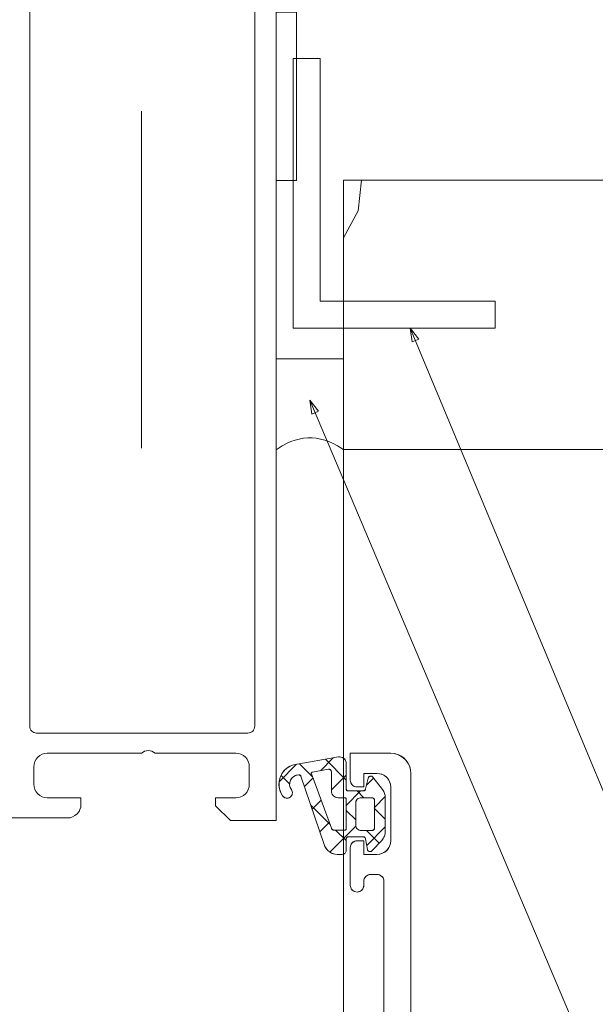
# Model space of a CAD drawing. Header units: metres. Extents: x 69 to 122.5, y -21.4 to -4.6.
# Tile 242 of 250: x 83.137 to 83.308, y -8.515 to -8.223. Entities that reach past the tile are written whole.
import ezdxf

# ---------------------------------------------------------------- set-up
doc = ezdxf.new("R2010")
doc.units = ezdxf.units.M
doc.header["$LTSCALE"] = 0.02
doc.linetypes.add('center-3', pattern=[5.97125, 2.81, -1.405, 0.35125, -1.405])
for name, color, linetype, lineweight in [('030_Sonnenschutzarbeiten-außen', 7, 'Continuous', 5), ('032_Metallarbeiten-Beschriftung 1_5', 7, 'Continuous', 5), ('032_Metallarbeiten-Fenster', 7, 'Continuous', 5), ('Keine', 7, 'Continuous', 9)]:
    doc.layers.add(name, color=color, linetype=linetype, lineweight=lineweight)

msp = doc.modelspace()

# ---------------------------------------------------------------- linework, layer by layer
at = {"layer": '030_Sonnenschutzarbeiten-außen', "color": 7, "linetype": 'Continuous', "lineweight": 9}
msp.add_lwpolyline([(83.21346, -8.27052), (83.21346, -8.10844), (83.73383, -8.10844)], dxfattribs=at)
at = {"layer": '032_Metallarbeiten-Beschriftung 1_5', "color": 7, "linetype": 'Continuous', "lineweight": 9}
for points in [[(83.25323, -8.31433), (83.8139, -9.6576), (85.21867, -9.6576)], [(83.22346, -8.33576), (83.9137, -9.96593), (85.21867, -9.96593)]]:
    msp.add_lwpolyline(points, dxfattribs=at)
at = {"layer": '032_Metallarbeiten-Beschriftung 1_5', "color": 7, "linetype": 'Continuous', "lineweight": 5}
for points in [[(83.2538, -8.31843), (83.25323, -8.31433), (83.25578, -8.3176)], [(83.22403, -8.33986), (83.22346, -8.33576), (83.22601, -8.33902)]]:
    msp.add_lwpolyline(points, close=True, dxfattribs=at)
at = {"layer": '032_Metallarbeiten-Fenster', "color": 7, "linetype": 'center-3', "lineweight": 18}
msp.add_line((83.17346, -8.34995), (83.17346, -8.10844), dxfattribs=at)
at = {"layer": '032_Metallarbeiten-Fenster', "color": 250, "linetype": 'Continuous', "lineweight": 9, "true_color": 0x444444}
for p, q in [((83.23875, -8.27041), (83.23781, -8.2795)), ((83.2378, -8.27949), (83.23346, -8.28756))]:
    msp.add_line(p, q, dxfattribs=at)
at = {"layer": '032_Metallarbeiten-Fenster', "color": 43, "linetype": 'Continuous', "lineweight": 25, "true_color": 0xccb266}
for p, q in [((83.22659, -8.44569), (83.23041, -8.44188)), ((83.23426, -8.4485), (83.22805, -8.44229)), ((83.21431, -8.44899), (83.21952, -8.44378)), ((83.22416, -8.44738), (83.22041, -8.44363)), ((83.21746, -8.44967), (83.2149, -8.44711)), ((83.22186, -8.45043), (83.22436, -8.44793)), ((83.22986, -8.45141), (83.23426, -8.44701)), ((83.24029, -8.44995), (83.24237, -8.44787)), ((83.22415, -8.45712), (83.22679, -8.45448)), ((83.23426, -8.45599), (83.23853, -8.45172)), ((83.23947, -8.45372), (83.23747, -8.45172)), ((83.24266, -8.45657), (83.24584, -8.45338)), ((83.22943, -8.46164), (83.22375, -8.45595)), ((83.24586, -8.4601), (83.24266, -8.4569)), ((83.23706, -8.46028), (83.23426, -8.45748)), ((83.22644, -8.46381), (83.22921, -8.46103)), ((83.22938, -8.46984), (83.23709, -8.46214)), ((83.24033, -8.46787), (83.24586, -8.46235)), ((83.23426, -8.46646), (83.23111, -8.46332)), ((83.24399, -8.46722), (83.24023, -8.46345))]:
    msp.add_line(p, q, dxfattribs=at)
at = {"layer": '032_Metallarbeiten-Fenster', "color": 7, "linetype": 'Continuous', "lineweight": 13}
for points in [[(83.13346, -8.45972), (83.15146, -8.45972), (83.15224, -8.45964), (83.15299, -8.45941), (83.15368, -8.45904), (83.15429, -8.45854), (83.15479, -8.45794), (83.15516, -8.45725), (83.15538, -8.4565), (83.15546, -8.45572), (83.15546, -8.45372), (83.14546, -8.45372), (83.14468, -8.45364), (83.14393, -8.45341), (83.14324, -8.45304), (83.14263, -8.45254), (83.14214, -8.45194), (83.14177, -8.45125), (83.14154, -8.4505), (83.14146, -8.44972), (83.14146, -8.44452), (83.14154, -8.44374), (83.14177, -8.44299), (83.14214, -8.44229), (83.14263, -8.44169), (83.14324, -8.44119), (83.14393, -8.44082), (83.14468, -8.44059), (83.14546, -8.44052), (83.17346, -8.44052), (83.17389, -8.44018), (83.17438, -8.43992), (83.17491, -8.43977), (83.17546, -8.43972), (83.17601, -8.43977), (83.17654, -8.43992), (83.17703, -8.44018), (83.17746, -8.44052), (83.20146, -8.44052), (83.20224, -8.44059), (83.20299, -8.44082), (83.20369, -8.44119), (83.20429, -8.44169), (83.20479, -8.44229), (83.20516, -8.44299), (83.20539, -8.44374), (83.20546, -8.44452), (83.20546, -8.44972), (83.20539, -8.4505), (83.20516, -8.45125), (83.20479, -8.45194), (83.20429, -8.45254), (83.20369, -8.45304), (83.20299, -8.45341), (83.20224, -8.45364), (83.20146, -8.45372), (83.19546, -8.45372), (83.19546, -8.45612), (83.19986, -8.46052), (83.21346, -8.46052), (83.21346, -8.16452)], [(83.20706, -8.19252), (83.20706, -8.43252), (83.20702, -8.43291), (83.20691, -8.43328), (83.20672, -8.43363), (83.20648, -8.43393), (83.20617, -8.43418), (83.20583, -8.43436), (83.20545, -8.43448), (83.20506, -8.43452), (83.14226, -8.43452), (83.14187, -8.43448), (83.1415, -8.43436), (83.14115, -8.43418), (83.14085, -8.43393), (83.1406, -8.43363), (83.14041, -8.43328), (83.1403, -8.43291), (83.14026, -8.43252), (83.14026, -8.19252)], [(83.25346, -8.71452), (83.25346, -8.44652), (83.25334, -8.44534), (83.253, -8.44422), (83.25245, -8.44318), (83.2517, -8.44227), (83.25079, -8.44153), (83.24975, -8.44097), (83.24863, -8.44063), (83.24746, -8.44052), (83.23546, -8.44052), (83.23546, -8.44852), (83.2355, -8.44891), (83.23561, -8.44928), (83.2358, -8.44963), (83.23604, -8.44993), (83.23635, -8.45018), (83.23669, -8.45036), (83.23707, -8.45048), (83.23746, -8.45052), (83.23946, -8.45052), (83.23946, -8.44652), (83.24346, -8.44652), (83.24424, -8.44659), (83.24499, -8.44682), (83.24568, -8.44719), (83.24629, -8.44769), (83.24678, -8.44829), (83.24715, -8.44898), (83.24738, -8.44973), (83.24746, -8.45052), (83.24746, -8.46652), (83.24738, -8.4673), (83.24715, -8.46805), (83.24678, -8.46874), (83.24629, -8.46934), (83.24568, -8.46984), (83.24499, -8.47021), (83.24424, -8.47044), (83.24346, -8.47052), (83.23946, -8.47052), (83.23946, -8.46652), (83.23746, -8.46652), (83.23707, -8.46655), (83.23669, -8.46667), (83.23635, -8.46685), (83.23604, -8.4671), (83.2358, -8.4674), (83.23561, -8.46775), (83.2355, -8.46813), (83.23546, -8.46852), (83.23546, -8.47972), (83.2355, -8.48011), (83.23561, -8.48048), (83.2358, -8.48083), (83.23604, -8.48113), (83.23635, -8.48138), (83.23669, -8.48156), (83.23707, -8.48168), (83.23746, -8.48172), (83.23785, -8.48168), (83.23822, -8.48156), (83.23857, -8.48138), (83.23887, -8.48113), (83.23912, -8.48083), (83.23931, -8.48048), (83.23942, -8.48011), (83.23946, -8.47972), (83.23946, -8.47852), (83.2395, -8.47813), (83.23961, -8.47775), (83.2398, -8.4774), (83.24004, -8.4771), (83.24035, -8.47685), (83.24069, -8.47667), (83.24107, -8.47655), (83.24146, -8.47652), (83.24346, -8.47652), (83.24385, -8.47655), (83.24422, -8.47667), (83.24457, -8.47685), (83.24487, -8.4771), (83.24512, -8.4774), (83.24531, -8.47775), (83.24542, -8.47813), (83.24546, -8.47852), (83.24546, -8.52372)]]:
    msp.add_lwpolyline(points, dxfattribs=at)
for points in [[(83.22646, -8.23433), (83.21846, -8.23433), (83.21846, -8.31433), (83.27846, -8.31433), (83.27846, -8.30633), (83.22646, -8.30633)], [(83.24586, -8.45373), (83.24584, -8.4534), (83.2458, -8.45307), (83.24574, -8.45275), (83.24564, -8.45243), (83.24552, -8.45212), (83.24538, -8.45183), (83.24521, -8.45154), (83.24502, -8.45128), (83.24217, -8.4476), (83.242, -8.44745), (83.24181, -8.44736), (83.2416, -8.44732), (83.24138, -8.44733), (83.24118, -8.44741), (83.241, -8.44754), (83.24086, -8.44771), (83.24078, -8.44791), (83.24002, -8.45112), (83.23997, -8.45125), (83.23991, -8.45136), (83.23983, -8.45146), (83.23973, -8.45155), (83.23962, -8.45162), (83.2395, -8.45167), (83.23937, -8.4517), (83.23924, -8.45172), (83.23486, -8.45172), (83.23474, -8.4517), (83.23463, -8.45167), (83.23453, -8.45161), (83.23443, -8.45154), (83.23436, -8.45145), (83.2343, -8.45134), (83.23427, -8.45123), (83.23426, -8.45112), (83.23426, -8.44358), (83.23421, -8.44315), (83.23407, -8.44274), (83.23385, -8.44237), (83.23354, -8.44205), (83.23318, -8.44181), (83.23278, -8.44165), (83.23235, -8.44159), (83.23191, -8.44161), (83.21863, -8.44394), (83.21732, -8.44449), (83.21616, -8.44533), (83.21524, -8.44642), (83.21461, -8.4477), (83.21429, -8.4491), (83.21431, -8.45052), (83.21467, -8.45191), (83.21535, -8.45316), (83.21555, -8.4534), (83.2158, -8.4536), (83.21608, -8.45374), (83.21638, -8.45382), (83.2167, -8.45384), (83.21701, -8.45381), (83.21731, -8.45371), (83.21758, -8.45355), (83.21782, -8.45335), (83.21801, -8.4531), (83.21815, -8.45282), (83.21823, -8.45252), (83.21826, -8.45221), (83.21822, -8.4519), (83.21812, -8.4516), (83.21797, -8.45132), (83.21761, -8.45066), (83.21745, -8.44993), (83.21749, -8.44918), (83.21773, -8.44847), (83.21816, -8.44786), (83.21873, -8.44738), (83.21942, -8.44707), (83.22016, -8.44696), (83.22026, -8.44696), (83.22037, -8.44697), (83.22046, -8.447), (83.22056, -8.44705), (83.22064, -8.44711), (83.22071, -8.44718), (83.22077, -8.44727), (83.22081, -8.44736), (83.22772, -8.46755), (83.22794, -8.46816), (83.22826, -8.46874), (83.22866, -8.46925), (83.22915, -8.46969), (83.2297, -8.47004), (83.2303, -8.4703), (83.23093, -8.47046), (83.23158, -8.47052), (83.23306, -8.47052), (83.23329, -8.47049), (83.23352, -8.47042), (83.23373, -8.47031), (83.23391, -8.47016), (83.23406, -8.46998), (83.23417, -8.46977), (83.23424, -8.46955), (83.23426, -8.46932), (83.23426, -8.46592), (83.23427, -8.4658), (83.2343, -8.46569), (83.23436, -8.46558), (83.23443, -8.46549), (83.23453, -8.46542), (83.23463, -8.46536), (83.23474, -8.46533), (83.23486, -8.46532), (83.23924, -8.46532), (83.23937, -8.46533), (83.2395, -8.46536), (83.23962, -8.46541), (83.23973, -8.46548), (83.23983, -8.46557), (83.23991, -8.46567), (83.23997, -8.46579), (83.24002, -8.46591), (83.24053, -8.46912), (83.24061, -8.46931), (83.24074, -8.46948), (83.24091, -8.46961), (83.2411, -8.46969), (83.24131, -8.46971), (83.24151, -8.46969), (83.24171, -8.46961), (83.24187, -8.46948), (83.24478, -8.46638), (83.24502, -8.46609), (83.24524, -8.46578), (83.24542, -8.46546), (83.24558, -8.46511), (83.2457, -8.46476), (83.24579, -8.46439), (83.24584, -8.46402), (83.24586, -8.46364)], [(83.23426, -8.46292), (83.23425, -8.463), (83.23423, -8.46307), (83.23419, -8.46314), (83.23414, -8.4632), (83.23408, -8.46325), (83.23401, -8.46329), (83.23394, -8.46331), (83.23386, -8.46332), (83.23061, -8.46332), (83.23048, -8.46331), (83.23036, -8.46328), (83.23024, -8.46322), (83.23013, -8.46315), (83.23003, -8.46307), (83.22995, -8.46297), (83.22989, -8.46285), (83.22984, -8.46273), (83.22389, -8.44666), (83.22387, -8.44658), (83.22387, -8.44649), (83.22388, -8.4464), (83.22392, -8.44632), (83.22397, -8.44625), (83.22404, -8.4462), (83.22411, -8.44615), (83.22419, -8.44613), (83.22903, -8.44525), (83.22919, -8.44526), (83.22935, -8.4453), (83.22949, -8.44537), (83.22961, -8.44547), (83.22972, -8.44559), (83.2298, -8.44573), (83.22984, -8.44589), (83.22986, -8.44605), (83.22986, -8.45172), (83.2299, -8.45211), (83.23001, -8.45248), (83.23019, -8.45283), (83.23044, -8.45313), (83.23074, -8.45338), (83.23109, -8.45356), (83.23147, -8.45368), (83.23186, -8.45372), (83.23386, -8.45372), (83.23394, -8.45372), (83.23401, -8.45375), (83.23408, -8.45378), (83.23414, -8.45383), (83.23419, -8.45389), (83.23423, -8.45396), (83.23425, -8.45404), (83.23426, -8.45412)], [(83.24266, -8.45452), (83.24266, -8.46265), (83.24264, -8.46281), (83.2426, -8.46296), (83.24252, -8.4631), (83.24242, -8.46322), (83.2423, -8.46332), (83.24216, -8.46339), (83.24201, -8.46344), (83.24186, -8.46345), (83.23866, -8.46345), (83.23835, -8.46342), (83.23805, -8.46333), (83.23777, -8.46318), (83.23753, -8.46298), (83.23733, -8.46274), (83.23718, -8.46247), (83.23709, -8.46217), (83.23706, -8.46185), (83.23706, -8.45532), (83.23709, -8.455), (83.23718, -8.4547), (83.23733, -8.45443), (83.23753, -8.45418), (83.23777, -8.45398), (83.23805, -8.45384), (83.23835, -8.45375), (83.23866, -8.45372), (83.24186, -8.45372), (83.24201, -8.45373), (83.24216, -8.45378), (83.2423, -8.45385), (83.24242, -8.45395), (83.24252, -8.45407), (83.2426, -8.45421), (83.24264, -8.45436)], [(83.15516, -8.45725), (83.15479, -8.45794), (83.15479, -8.45794), (83.15499, -8.4576)], [(83.15538, -8.4565), (83.15516, -8.45725), (83.15516, -8.45725)], [(83.15546, -8.45572), (83.15538, -8.4565), (83.15538, -8.4565), (83.15538, -8.4565), (83.15546, -8.45572)], [(83.15224, -8.45964), (83.15146, -8.45972), (83.15146, -8.45972)], [(83.15299, -8.45941), (83.15224, -8.45964), (83.15224, -8.45964), (83.15224, -8.45964), (83.15299, -8.45941)], [(83.15368, -8.45904), (83.15299, -8.45941), (83.15299, -8.45941)], [(83.15429, -8.45854), (83.15368, -8.45904), (83.15368, -8.45904)], [(83.15479, -8.45794), (83.15429, -8.45854), (83.15429, -8.45854), (83.15429, -8.45854), (83.15479, -8.45794)]]:
    msp.add_lwpolyline(points, close=True, dxfattribs=at)
at = {"layer": '032_Metallarbeiten-Fenster', "color": 7, "linetype": 'Continuous', "lineweight": 18}
msp.add_lwpolyline([(83.23346, -8.27041), (83.41346, -8.27041), (83.41346, -8.35041), (83.23346, -8.35041)], close=True, dxfattribs=at)
at = {"layer": '032_Metallarbeiten-Fenster', "color": 7, "linetype": 'Continuous', "lineweight": 9}
msp.add_lwpolyline([(83.23346, -8.32341), (83.23346, -8.34801), (83.23346, -8.34955), (83.23346, -8.35032), (83.23345, -8.3504), (83.23337, -8.35035), (83.23321, -8.35024), (83.2329, -8.35003), (83.23164, -8.34925), (83.23038, -8.34858), (83.22912, -8.34802), (83.22786, -8.34758), (83.2266, -8.34725), (83.22534, -8.34702), (83.22409, -8.34691), (83.22283, -8.34691), (83.22157, -8.34703), (83.22031, -8.34725), (83.21905, -8.34758), (83.21779, -8.34803), (83.21653, -8.34858), (83.21527, -8.34925), (83.21401, -8.35003), (83.2137, -8.35024), (83.21354, -8.35035), (83.21346, -8.3504), (83.21346, -8.35031), (83.21346, -8.34954), (83.21346, -8.34647), (83.21346, -8.34032), (83.21346, -8.32801), (83.21346, -8.32494), (83.21347, -8.32341), (83.215, -8.32341), (83.22116, -8.32341)], close=True, dxfattribs=at)
at = {"layer": '032_Metallarbeiten-Fenster', "color": 7, "lineweight": 13}
for points in [[(83.21863, -8.44394), (83.21757, -8.44435), (83.2166, -8.44496), (83.21576, -8.44574), (83.21509, -8.44667), (83.21461, -8.4477), (83.21433, -8.44881), (83.21426, -8.44995), (83.21442, -8.45109), (83.21478, -8.45217), (83.21535, -8.45316), (83.21535, -8.45316), (83.21553, -8.45338), (83.21574, -8.45356), (83.21598, -8.4537), (83.21625, -8.45379), (83.21652, -8.45384), (83.2168, -8.45384), (83.21707, -8.45379), (83.21734, -8.45369), (83.21758, -8.45355), (83.21758, -8.45355), (83.21782, -8.45335), (83.21801, -8.4531), (83.21815, -8.45282), (83.21823, -8.45252), (83.21826, -8.45221), (83.21822, -8.4519), (83.21812, -8.4516), (83.21797, -8.45132), (83.21797, -8.45132), (83.21771, -8.4509), (83.21754, -8.45043), (83.21745, -8.44993), (83.21745, -8.44943), (83.21755, -8.44894), (83.21773, -8.44847), (83.218, -8.44805), (83.21833, -8.44768), (83.21873, -8.44738), (83.21918, -8.44715), (83.21966, -8.44701), (83.22016, -8.44696), (83.22016, -8.44696), (83.22028, -8.44696), (83.22039, -8.44698), (83.2205, -8.44702), (83.2206, -8.44708), (83.22069, -8.44716), (83.22076, -8.44726), (83.22081, -8.44736), (83.22772, -8.46755), (83.22772, -8.46755), (83.22798, -8.46825), (83.22836, -8.46889), (83.22886, -8.46945), (83.22945, -8.4699), (83.23012, -8.47024), (83.23084, -8.47045), (83.23158, -8.47052), (83.23306, -8.47052), (83.23306, -8.47052), (83.23329, -8.47049), (83.23352, -8.47042), (83.23373, -8.47031), (83.23391, -8.47016), (83.23406, -8.46998), (83.23417, -8.46977), (83.23424, -8.46955), (83.23426, -8.46932), (83.23426, -8.46592), (83.23426, -8.46592), (83.23427, -8.46581), (83.23429, -8.46571), (83.23434, -8.46562), (83.2344, -8.46553), (83.23447, -8.46546), (83.23456, -8.4654), (83.23465, -8.46535), (83.23475, -8.46532), (83.23486, -8.46532), (83.23924, -8.46532), (83.23924, -8.46532), (83.23939, -8.46533), (83.23954, -8.46537), (83.23967, -8.46544), (83.23979, -8.46553), (83.23989, -8.46564), (83.23997, -8.46577), (83.24002, -8.46591), (83.24053, -8.46912), (83.24053, -8.46912), (83.24059, -8.46926), (83.24067, -8.46939), (83.24077, -8.46951), (83.24089, -8.4696), (83.24103, -8.46966), (83.24117, -8.4697), (83.24133, -8.46971), (83.24148, -8.4697), (83.24162, -8.46965), (83.24175, -8.46958), (83.24187, -8.46948), (83.24478, -8.46638), (83.24478, -8.46638), (83.24524, -8.46578), (83.24558, -8.46511), (83.24579, -8.46439), (83.24586, -8.46364), (83.24586, -8.45373), (83.24586, -8.45373), (83.2458, -8.45307), (83.24564, -8.45243), (83.24538, -8.45183), (83.24502, -8.45128), (83.24217, -8.4476), (83.24217, -8.4476), (83.24206, -8.4475), (83.24194, -8.44742), (83.24181, -8.44736), (83.24167, -8.44732), (83.24152, -8.44732), (83.24138, -8.44733), (83.24124, -8.44738), (83.24111, -8.44745), (83.241, -8.44754), (83.2409, -8.44765), (83.24083, -8.44777), (83.24078, -8.44791), (83.24002, -8.45112), (83.24002, -8.45112), (83.23997, -8.45126), (83.23989, -8.45139), (83.23979, -8.4515), (83.23967, -8.45159), (83.23954, -8.45166), (83.23939, -8.4517), (83.23924, -8.45172), (83.23486, -8.45172), (83.23486, -8.45172), (83.23475, -8.45171), (83.23465, -8.45168), (83.23456, -8.45163), (83.23447, -8.45157), (83.2344, -8.4515), (83.23434, -8.45142), (83.23429, -8.45132), (83.23427, -8.45122), (83.23426, -8.45112), (83.23426, -8.44358), (83.23426, -8.44358), (83.23422, -8.4432), (83.23411, -8.44283), (83.23393, -8.44249), (83.23369, -8.44218), (83.23339, -8.44194), (83.23305, -8.44175), (83.23268, -8.44163), (83.2323, -8.44158), (83.23191, -8.44161)], [(83.23386, -8.45372), (83.23393, -8.45372), (83.234, -8.45374), (83.23406, -8.45377), (83.23412, -8.45381), (83.23416, -8.45386), (83.2342, -8.45392), (83.23423, -8.45398), (83.23425, -8.45405), (83.23426, -8.45412), (83.23426, -8.46292), (83.23426, -8.46292), (83.23425, -8.463), (83.23423, -8.46307), (83.23419, -8.46314), (83.23414, -8.4632), (83.23408, -8.46325), (83.23401, -8.46329), (83.23394, -8.46331), (83.23386, -8.46332), (83.23061, -8.46332), (83.23061, -8.46332), (83.23046, -8.4633), (83.23032, -8.46326), (83.23019, -8.4632), (83.23007, -8.46311), (83.22997, -8.463), (83.22989, -8.46287), (83.22984, -8.46273), (83.22389, -8.44666), (83.22389, -8.44666), (83.22387, -8.44659), (83.22387, -8.44651), (83.22388, -8.44643), (83.2239, -8.44636), (83.22394, -8.44629), (83.22399, -8.44623), (83.22405, -8.44618), (83.22412, -8.44615), (83.22419, -8.44613), (83.22903, -8.44525), (83.22903, -8.44525), (83.22917, -8.44526), (83.22931, -8.44529), (83.22944, -8.44535), (83.22956, -8.44542), (83.22966, -8.44552), (83.22975, -8.44564), (83.22981, -8.44577), (83.22985, -8.44591), (83.22986, -8.44605), (83.22986, -8.45172), (83.22986, -8.45172), (83.22989, -8.45206), (83.22998, -8.4524), (83.23012, -8.45272), (83.23032, -8.453), (83.23057, -8.45325), (83.23086, -8.45345), (83.23117, -8.4536), (83.23151, -8.45369), (83.23186, -8.45372)], [(83.23866, -8.46345), (83.23835, -8.46342), (83.23805, -8.46333), (83.23777, -8.46318), (83.23753, -8.46298), (83.23733, -8.46274), (83.23718, -8.46247), (83.23709, -8.46217), (83.23706, -8.46185), (83.23706, -8.45532), (83.23706, -8.45532), (83.23708, -8.45504), (83.23715, -8.45477), (83.23727, -8.45452), (83.23743, -8.45429), (83.23763, -8.45409), (83.23786, -8.45393), (83.23811, -8.45381), (83.23838, -8.45374), (83.23866, -8.45372), (83.24186, -8.45372), (83.24186, -8.45372), (83.242, -8.45373), (83.24213, -8.45376), (83.24226, -8.45382), (83.24237, -8.4539), (83.24247, -8.454), (83.24255, -8.45412), (83.24261, -8.45424), (83.24265, -8.45438), (83.24266, -8.45452), (83.24266, -8.46265), (83.24266, -8.46265), (83.24265, -8.46279), (83.24261, -8.46293), (83.24255, -8.46305), (83.24247, -8.46317), (83.24237, -8.46327), (83.24226, -8.46335), (83.24213, -8.4634), (83.242, -8.46344), (83.24186, -8.46345)]]:
    msp.add_lwpolyline(points, close=True, dxfattribs=at)
msp.add_lwpolyline([(83.25346, -8.71452), (83.25346, -8.44652), (83.25346, -8.44652), (83.25337, -8.44547), (83.2531, -8.44446), (83.25265, -8.44352), (83.25205, -8.44266), (83.25132, -8.44192), (83.25046, -8.44132), (83.24951, -8.44088), (83.2485, -8.44061), (83.24746, -8.44052), (83.23546, -8.44052), (83.23546, -8.44852), (83.23546, -8.44852), (83.23549, -8.44886), (83.23558, -8.4492), (83.23573, -8.44952), (83.23593, -8.4498), (83.23617, -8.45005), (83.23646, -8.45025), (83.23677, -8.45039), (83.23711, -8.45048), (83.23746, -8.45052), (83.23946, -8.45052), (83.23946, -8.44652), (83.24346, -8.44652), (83.24346, -8.44652), (83.24415, -8.44658), (83.24483, -8.44676), (83.24546, -8.44705), (83.24603, -8.44745), (83.24652, -8.44794), (83.24692, -8.44852), (83.24722, -8.44915), (83.2474, -8.44982), (83.24746, -8.45052), (83.24746, -8.46652), (83.24746, -8.46652), (83.2474, -8.46721), (83.24722, -8.46788), (83.24692, -8.46852), (83.24652, -8.46909), (83.24603, -8.46958), (83.24546, -8.46998), (83.24483, -8.47027), (83.24415, -8.47045), (83.24346, -8.47052), (83.23946, -8.47052), (83.23946, -8.46652), (83.23746, -8.46652), (83.23746, -8.46652), (83.23711, -8.46655), (83.23677, -8.46664), (83.23646, -8.46678), (83.23617, -8.46698), (83.23593, -8.46723), (83.23573, -8.46752), (83.23558, -8.46783), (83.23549, -8.46817), (83.23546, -8.46852), (83.23546, -8.47972), (83.23546, -8.47972), (83.23549, -8.48006), (83.23558, -8.4804), (83.23573, -8.48072), (83.23593, -8.481), (83.23617, -8.48125), (83.23646, -8.48145), (83.23677, -8.48159), (83.23711, -8.48168), (83.23746, -8.48172), (83.23746, -8.48172), (83.23781, -8.48168), (83.23814, -8.48159), (83.23846, -8.48145), (83.23874, -8.48125), (83.23899, -8.481), (83.23919, -8.48072), (83.23934, -8.4804), (83.23943, -8.48006), (83.23946, -8.47972), (83.23946, -8.47852), (83.23946, -8.47852), (83.23949, -8.47817), (83.23958, -8.47783), (83.23973, -8.47752), (83.23993, -8.47723), (83.24017, -8.47698), (83.24046, -8.47678), (83.24077, -8.47664), (83.24111, -8.47655), (83.24146, -8.47652), (83.24346, -8.47652), (83.24346, -8.47652), (83.24381, -8.47655), (83.24414, -8.47664), (83.24446, -8.47678), (83.24474, -8.47698), (83.24499, -8.47723), (83.24519, -8.47752), (83.24534, -8.47783), (83.24543, -8.47817), (83.24546, -8.47852), (83.24546, -8.52372)], dxfattribs=at)
at = {"layer": 'Defpoints', "color": 0, "lineweight": 0}
for p, q in [((83.23346, -8.27041), (83.23346, -8.27041)), ((83.23346, -8.27041), (83.23346, -8.27041)), ((83.23346, -8.35041), (83.23346, -8.35041)), ((83.23346, -8.35041), (83.23346, -8.35041)), ((83.23346, -8.35041), (83.23346, -8.35041))]:
    msp.add_line(p, q, dxfattribs=at)
at = {"layer": 'Keine', "color": 8, "linetype": 'Continuous', "lineweight": 13, "true_color": 0x808080}
msp.add_line((83.23346, -10.18563), (83.23346, -8.35041), dxfattribs=at)
at = {"layer": 'Keine', "color": 7, "linetype": 'Continuous', "lineweight": 9}
msp.add_lwpolyline([(83.21946, -8.27052), (83.21946, -8.11444), (83.73383, -8.11444)], dxfattribs=at)
msp.add_lwpolyline([(83.21346, -8.27052), (83.21346, -8.22052), (83.21946, -8.22052), (83.21946, -8.27052)], close=True, dxfattribs=at)
at = {"layer": 'Keine', "color": 8, "linetype": 'Continuous', "lineweight": 13, "true_color": 0x808080}
msp.add_lwpolyline([(83.23346, -8.35041), (84.09346, -8.35041), (84.09346, -10.18563)], dxfattribs=at)

doc.saveas('drawing.dxf')
